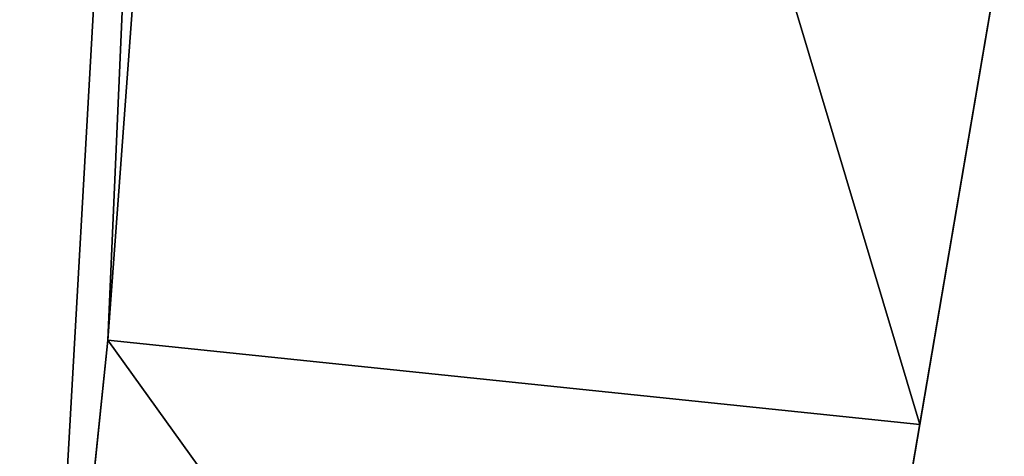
# Model space of a CAD drawing. Extents: x 22936 to 50368, y -4877 to 31080.
# Tile 89 of 256: x 41518 to 42171, y 4014 to 4304. Entities that reach past the tile are written whole.
import ezdxf

# ---------------------------------------------------------------- set-up
doc = ezdxf.new("R2010")
doc.units = 0
doc.layers.add('08_AMENAGEMENTS_EXTERIEURS', color=253, linetype='CONTINUOUS')

# ---------------------------------------------------------------- blocks, each defined once
blk = doc.blocks.new('GROUPER_14')
at = {"layer": '08_AMENAGEMENTS_EXTERIEURS'}
for p, q in [((0, 476.92), (48.33, 943.11)), ((48.33, 943.11), (586.85, 887.28)), ((586.85, 887.28), (491.28, 326.62))]:
    blk.add_line(p, q, dxfattribs=at)
mesh = blk.add_polyface(dxfattribs=at)
corners = [(48.33, 943.11), (491.28, 326.62), (0, 476.92), (586.85, 887.28)]
mesh.append_faces([[corners[k] for k in face] for face in [(0, 1, 2), (1, 0, 3)]], dxfattribs={"vtx0": -1})
blk = doc.blocks.new('GROUPER_15')
at = {"layer": '08_AMENAGEMENTS_EXTERIEURS'}
blk.add_line((461.94, 4281.63), (0, 1571.56), dxfattribs=at)
mesh = blk.add_polyface(dxfattribs=at)
corners = [(461.94, 4281.63), (224.07, 1581.77), (0, 1571.56), (690.13, 4316)]
mesh.append_faces([[corners[k] for k in face] for face in [(0, 1, 2), (1, 0, 3)]], dxfattribs={"vtx0": -1})
blk = doc.blocks.new('GROUPER_123')
at = {"layer": '08_AMENAGEMENTS_EXTERIEURS'}
for p, q in [((6738.1, 2317.59), (6490, 862.08)), ((5951.49, 917.91), (5903.15, 451.72)), ((6490, 862.08), (5951.49, 917.91))]:
    blk.add_line(p, q, dxfattribs=at)
mesh = blk.add_polyface(dxfattribs=at)
corners = [(911.82, 2058.73), (132.96, 2115.21), (0, 2365.07), (1737.47, 1255.31), (36.28, 1826.86), (1872.41, 1656.96), (6024.68, 2596.25), (4806.94, 1965.47), (5042.3, 24.61), (5166.47, 23.84), (5306.47, 22.97), (5570.64, 21.34), (5903.15, 451.72), (5951.49, 917.91), (6054.76, 2317.59), (6490, 862.08), (6738.1, 2317.59), (5943.19, 0), (6394.44, 301.41), (6346.19, 18.36)]
mesh.append_faces([[corners[k] for k in face] for face in [(0, 1, 2), (1, 3, 4), (15, 14, 16), (17, 18, 19)]], dxfattribs={"vtx0": -1})
mesh.append_faces([[corners[k] for k in face] for face in [(3, 0, 5), (5, 6, 7), (7, 6, 8), (8, 6, 9), (9, 6, 10), (10, 6, 11), (12, 6, 13), (13, 14, 15)]], dxfattribs={"vtx0": -1, "vtx1": -1})
mesh.append_faces([[corners[k] for k in face] for face in [(3, 1, 0), (11, 6, 12)]], dxfattribs={"vtx0": -1, "vtx1": -1, "vtx2": -1})
mesh.append_faces([[corners[k] for k in face] for face in [(5, 0, 6), (13, 6, 14), (12, 17, 11), (17, 12, 18)]], dxfattribs={"vtx0": -1, "vtx2": -1})

msp = doc.modelspace()

# ---------------------------------------------------------------- block references
at = {"layer": '08_AMENAGEMENTS_EXTERIEURS', "color": 254}
msp.add_blockref('GROUPER_15', (41971.41, 1619.93), dxfattribs=at)
at = {"layer": '08_AMENAGEMENTS_EXTERIEURS', "color": 9}
msp.add_blockref('GROUPER_123', (35625.22, 3173.13), dxfattribs=at)
at = {"layer": '08_AMENAGEMENTS_EXTERIEURS', "color": 73}
msp.add_blockref('GROUPER_14', (41528.38, 3147.93), dxfattribs=at)

doc.saveas('drawing.dxf')
